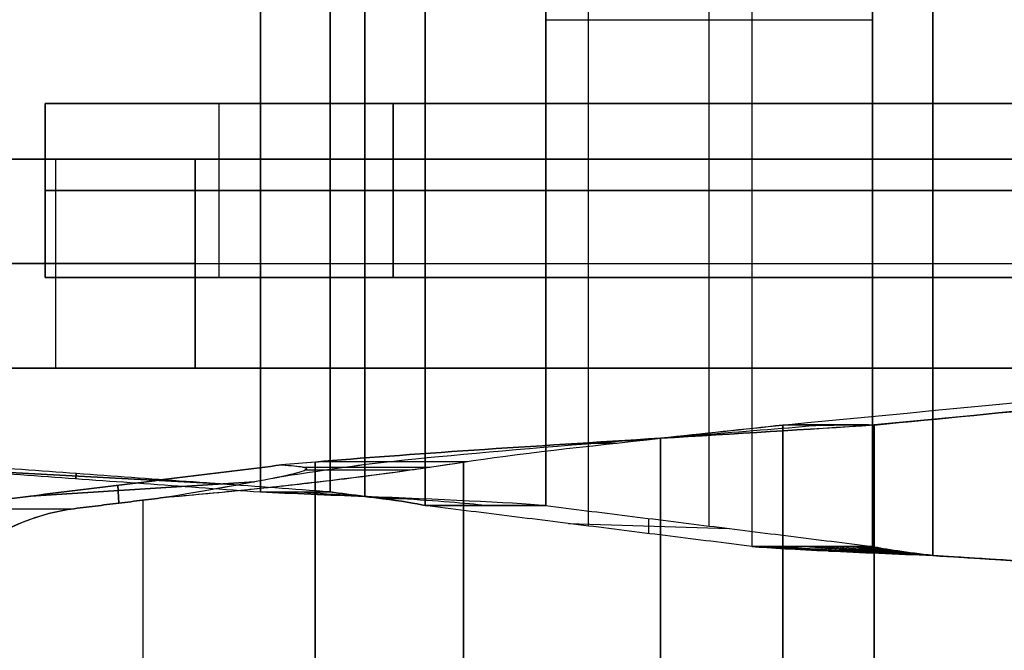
# Model space of a CAD drawing. Header units: millimetres. Extents: x -250 to 250, y -226 to 214.
# Tile 132 of 175: x 125.393 to 126.808, y -144.145 to -143.24. Entities that reach past the tile are written whole.
import ezdxf

# ---------------------------------------------------------------- set-up
doc = ezdxf.new("R2010")
doc.units = ezdxf.units.MM
doc.layers.add('Livello 01', color=7, linetype='Continuous')

msp = doc.modelspace()

# ---------------------------------------------------------------- linework, layer by layer
at = {"layer": 'Livello 01', "color": 254, "true_color": 0xcad1ee}
for p, q in [((126.2104, -143.9662, 121.4758), (126.2104, -142.5129, 121.4758)), ((126.2104, -143.9662, 107.4633), (126.2104, -142.5129, 107.4633)), ((126.3836, -143.9662, 121.5758), (126.3836, -142.5129, 121.5758)), ((126.3836, -143.9662, 107.3633), (126.3836, -142.5129, 107.3633)), ((126.149, -143.2396, 106.9571), (126.6181, -143.2396, 107.7696)), ((125.43, -143.3596, 96.4696), (128.7, -143.3596, 96.4696)), ((125.43, -143.3596, 92.4696), (128.7, -143.3596, 92.4696)), ((125.43, -143.3596, 98.4696), (128.7, -143.3596, 98.4696)), ((125.43, -143.3596, 94.4696), (128.7, -143.3596, 94.4696)), ((125.43, -143.6096, 96.4696), (125.43, -143.3596, 96.4696)), ((125.43, -143.3596, 100.4696), (128.7, -143.3596, 100.4696)), ((125.43, -143.6096, 92.4696), (125.43, -143.3596, 92.4696)), ((125.43, -143.6096, 98.4696), (125.43, -143.3596, 98.4696)), ((125.43, -143.6096, 94.4696), (125.43, -143.3596, 94.4696)), ((125.43, -143.6096, 100.4696), (125.43, -143.3596, 100.4696)), ((125.68, -143.6096, 92.2821), (125.68, -143.3596, 92.2821)), ((125.68, -143.6096, 98.2821), (125.68, -143.3596, 98.2821)), ((125.68, -143.6096, 94.6571), (125.68, -143.3596, 94.6571)), ((125.68, -143.6096, 96.6571), (125.68, -143.3596, 96.6571)), ((125.68, -143.6096, 96.2821), (125.68, -143.3596, 96.2821)), ((125.68, -143.6096, 100.6571), (125.68, -143.3596, 100.6571)), ((125.68, -143.6096, 92.6571), (125.68, -143.3596, 92.6571)), ((125.68, -143.6096, 98.6571), (125.68, -143.3596, 98.6571)), ((125.68, -143.6096, 94.2821), (125.68, -143.3596, 94.2821)), ((125.68, -143.6096, 100.2821), (125.68, -143.3596, 100.2821)), ((125.2453, -143.4396, 117.9696), (128.65, -143.4396, 117.9696)), ((125.2453, -143.4396, 110.9696), (128.65, -143.4396, 110.9696)), ((125.2453, -143.4396, 113.4696), (128.65, -143.4396, 113.4696)), ((125.2453, -143.4396, 115.4696), (128.65, -143.4396, 115.4696)), ((125.4453, -143.7396, 117.7482), (125.4453, -143.4396, 117.7482)), ((125.4453, -143.7396, 110.7481), (125.4453, -143.4396, 110.7481)), ((125.4453, -143.7396, 113.2481), (125.4453, -143.4396, 113.2481)), ((125.4453, -143.7396, 115.691), (125.4453, -143.4396, 115.691)), ((125.4453, -143.7396, 118.191), (125.4453, -143.4396, 118.191)), ((125.4453, -143.7396, 111.191), (125.4453, -143.4396, 111.191)), ((125.4453, -143.7396, 113.691), (125.4453, -143.4396, 113.691)), ((125.4453, -143.7396, 115.2482), (125.4453, -143.4396, 115.2482)), ((125.93, -143.4846, 92.2196), (125.43, -143.4846, 92.3446)), ((125.93, -143.4846, 98.2196), (125.43, -143.4846, 98.3446)), ((125.43, -143.4846, 94.5946), (125.93, -143.4846, 94.7196)), ((125.43, -143.4846, 96.5946), (125.93, -143.4846, 96.7196)), ((125.43, -143.4846, 96.3446), (125.43, -143.4846, 96.5946)), ((125.93, -143.4846, 96.2196), (125.43, -143.4846, 96.3446)), ((125.43, -143.4846, 100.5946), (125.93, -143.4846, 100.7196)), ((125.43, -143.4846, 92.5946), (125.93, -143.4846, 92.7196)), ((125.43, -143.4846, 92.3446), (125.43, -143.4846, 92.5946)), ((125.43, -143.4846, 98.5946), (125.93, -143.4846, 98.7196)), ((125.43, -143.4846, 98.3446), (125.43, -143.4846, 98.5946)), ((125.43, -143.4846, 94.3446), (125.43, -143.4846, 94.5946)), ((125.93, -143.4846, 94.2196), (125.43, -143.4846, 94.3446)), ((125.43, -143.4846, 100.3446), (125.43, -143.4846, 100.5946)), ((125.93, -143.4846, 100.2196), (125.43, -143.4846, 100.3446)), ((128.7, -143.4846, 92.2196), (125.93, -143.4846, 92.2196)), ((128.7, -143.4846, 98.2196), (125.93, -143.4846, 98.2196)), ((125.93, -143.4846, 94.7196), (128.7, -143.4846, 94.7196)), ((125.93, -143.4846, 100.7196), (128.7, -143.4846, 100.7196)), ((125.93, -143.4846, 96.7196), (128.7, -143.4846, 96.7196)), ((128.7, -143.4846, 96.2196), (125.93, -143.4846, 96.2196)), ((125.93, -143.4846, 92.7196), (128.7, -143.4846, 92.7196)), ((125.93, -143.4846, 98.7196), (128.7, -143.4846, 98.7196)), ((128.7, -143.4846, 94.2196), (125.93, -143.4846, 94.2196)), ((128.7, -143.4846, 100.2196), (125.93, -143.4846, 100.2196)), ((125.6453, -143.5896, 117.6946), (125.2453, -143.5896, 117.8017)), ((125.6453, -143.5896, 110.6946), (125.2453, -143.5896, 110.8017)), ((125.6453, -143.5896, 113.1946), (125.2453, -143.5896, 113.3017)), ((125.2453, -143.5896, 115.6374), (125.6453, -143.5896, 115.7446)), ((125.2453, -143.5896, 118.1374), (125.6453, -143.5896, 118.2446)), ((125.2453, -143.5896, 111.1374), (125.6453, -143.5896, 111.2446)), ((125.2453, -143.5896, 113.6374), (125.6453, -143.5896, 113.7446)), ((125.6453, -143.5896, 115.1946), (125.2453, -143.5896, 115.3017)), ((125.6453, -143.5896, 117.6946), (128.65, -143.5896, 117.6946)), ((125.6453, -143.5896, 110.6946), (128.65, -143.5896, 110.6946)), ((125.6453, -143.5896, 113.1946), (128.65, -143.5896, 113.1946)), ((125.6453, -143.5896, 115.7446), (128.65, -143.5896, 115.7446)), ((125.6453, -143.5896, 118.2446), (128.65, -143.5896, 118.2446)), ((125.6453, -143.5896, 111.2446), (128.65, -143.5896, 111.2446)), ((125.6453, -143.5896, 113.7446), (128.65, -143.5896, 113.7446)), ((125.6453, -143.5896, 115.1946), (128.65, -143.5896, 115.1946)), ((125.43, -143.6096, 92.4696), (128.7, -143.6096, 92.4696)), ((125.43, -143.6096, 98.4696), (128.7, -143.6096, 98.4696)), ((125.43, -143.6096, 94.4696), (128.7, -143.6096, 94.4696)), ((125.43, -143.6096, 100.4696), (128.7, -143.6096, 100.4696)), ((125.43, -143.6096, 96.4696), (128.7, -143.6096, 96.4696)), ((125.2453, -143.7396, 117.9696), (128.65, -143.7396, 117.9696)), ((125.2453, -143.7396, 110.9696), (128.65, -143.7396, 110.9696)), ((125.2453, -143.7396, 113.4696), (128.65, -143.7396, 113.4696)), ((125.2453, -143.7396, 115.4696), (128.65, -143.7396, 115.4696)), ((126.3139, -144.4168, 104.3046), (126.3139, -143.8402, 104.3046)), ((126.3139, -143.8402, 88.9346), (126.3139, -145.1589, 88.9346)), ((126.3139, -145.1589, 104.0046), (126.3139, -143.8402, 104.0046)), ((126.3139, -145.1589, 88.6346), (126.3139, -143.8402, 88.6346)), ((125.6743, -143.9053, 121.8235), (125.2743, -143.8837, 121.8235)), ((125.2743, -143.8837, 107.1157), (125.6743, -143.9053, 107.1157)), ((125.4745, -143.8909, 121.7081), (125.4741, -143.8981, 121.9388)), ((125.4741, -143.8981, 107.0003), (125.4745, -143.8909, 107.231)), ((125.7305, -143.903, 89.2509), (125.4092, -143.9233, 89.2509)), ((125.4092, -143.9233, 103.6883), (125.7305, -143.903, 103.6883)), ((125.5342, -143.9078, 89.1254), (125.5358, -143.9334, 89.5487)), ((125.536, -143.9334, 103.3905), (125.5343, -143.9077, 103.8139)), ((125.5707, -145.07, 89.5138), (125.5707, -143.9291, 89.5138)), ((125.5707, -145.07, 103.4253), (125.5707, -143.9291, 103.4253)), ((126.1816, -143.9626, 121.5256), (126.4123, -143.9698, 121.526)), ((126.1816, -143.9626, 107.4135), (126.4123, -143.9698, 107.4131)), ((126.297, -143.977, 121.3258), (126.297, -143.9554, 121.7258)), ((126.297, -143.977, 107.6133), (126.297, -143.9554, 107.2133)), ((128, -144.0896, 121.0196), (126.7047, -144.0086, 121.0196)), ((126.7047, -144.0086, 107.9196), (128, -144.0896, 107.9196))]:
    msp.add_line(p, q, dxfattribs=at)
for points, degree in [([(126.7047, -144.0086, 121.1196), (126.7047, -142.4705, 121.1196)], 1), ([(126.7047, -142.4705, 107.8196), (126.7047, -144.0086, 107.8196)], 1), ([(126.7047, -144.0086, 108.0196), (126.7047, -142.4705, 108.0196)], 1), ([(126.7047, -142.4705, 120.9196), (126.7047, -144.0086, 120.9196)], 1), ([(126.4449, -142.4836, 121.0696), (126.4449, -143.9955, 121.0696)], 1), ([(126.4449, -142.4836, 107.8696), (126.4449, -143.9955, 107.8696)], 1), ([(126.6181, -143.9955, 121.1696), (126.6181, -142.4836, 121.1696)], 1), ([(126.6181, -142.4836, 107.7696), (126.6181, -143.9955, 107.7696)], 1), ([(125.9758, -143.9369, 121.8821), (125.9758, -142.5422, 121.8821)], 1), ([(125.9758, -142.5422, 107.0571), (125.9758, -143.9369, 107.0571)], 1), ([(126.149, -143.9369, 121.9821), (126.149, -142.5422, 121.9821)], 1), ([(126.149, -142.5422, 106.9571), (126.149, -143.9369, 106.9571)], 1), ([(125.7392, -142.5619, 122.0919), (125.7392, -143.9172, 122.0919)], 1), ([(125.7392, -143.9172, 106.8472), (125.7392, -142.5619, 106.8472)], 1), ([(125.8392, -142.5619, 121.9187), (125.8392, -143.9172, 121.9187)], 1), ([(125.8392, -143.9172, 107.0204), (125.8392, -142.5619, 107.0204)], 1), ([(125.8892, -143.9238, 121.932), (125.8892, -142.5553, 121.932)], 1), ([(125.8892, -142.5553, 107.0071), (125.8892, -143.9238, 107.0071)], 1), ([(125.8892, -143.9238, 122.1319), (125.8892, -142.5553, 122.1319)], 1), ([(125.8892, -142.5553, 106.8072), (125.8892, -143.9238, 106.8072)], 1), ([(125.43, -143.3596, 96.3446), (125.43, -143.3596, 96.5946)], 1), ([(125.43, -143.3596, 92.3446), (125.43, -143.3596, 92.5946)], 1), ([(125.43, -143.6096, 92.3446), (125.43, -143.3596, 92.3446)], 1), ([(125.93, -143.3596, 92.2196), (125.43, -143.3596, 92.3446)], 1), ([(125.43, -143.3596, 98.3446), (125.43, -143.3596, 98.5946)], 1), ([(125.43, -143.6096, 98.3446), (125.43, -143.3596, 98.3446)], 1), ([(125.93, -143.3596, 98.2196), (125.43, -143.3596, 98.3446)], 1), ([(125.43, -143.3596, 94.5946), (125.43, -143.6096, 94.5946)], 1), ([(125.93, -143.3596, 94.7196), (125.43, -143.3596, 94.5946)], 1), ([(125.43, -143.3596, 94.3446), (125.43, -143.3596, 94.5946)], 1), ([(125.43, -143.3596, 96.5946), (125.43, -143.6096, 96.5946)], 1), ([(125.43, -143.3596, 96.5946), (125.93, -143.3596, 96.7196)], 1), ([(125.43, -143.3596, 96.3446), (125.43, -143.6096, 96.3446)], 1), ([(125.93, -143.3596, 96.2196), (125.43, -143.3596, 96.3446)], 1), ([(125.43, -143.3596, 100.5946), (125.43, -143.6096, 100.5946)], 1), ([(125.93, -143.3596, 100.7196), (125.43, -143.3596, 100.5946)], 1), ([(125.43, -143.3596, 100.3446), (125.43, -143.3596, 100.5946)], 1), ([(125.43, -143.3596, 92.5946), (125.43, -143.6096, 92.5946)], 1), ([(125.43, -143.3596, 92.5946), (125.93, -143.3596, 92.7196)], 1), ([(125.43, -143.3596, 98.5946), (125.43, -143.6096, 98.5946)], 1), ([(125.43, -143.3596, 98.5946), (125.93, -143.3596, 98.7196)], 1), ([(125.43, -143.3596, 94.3446), (125.43, -143.6096, 94.3446)], 1), ([(125.93, -143.3596, 94.2196), (125.43, -143.3596, 94.3446)], 1), ([(125.43, -143.3596, 100.3446), (125.43, -143.6096, 100.3446)], 1), ([(125.93, -143.3596, 100.2196), (125.43, -143.3596, 100.3446)], 1), ([(125.93, -143.6096, 92.2196), (125.93, -143.3596, 92.2196)], 1), ([(125.93, -143.3596, 92.2196), (128.7, -143.3596, 92.2196)], 1), ([(125.93, -143.6096, 98.2196), (125.93, -143.3596, 98.2196)], 1), ([(125.93, -143.3596, 98.2196), (128.7, -143.3596, 98.2196)], 1), ([(128.7, -143.3596, 94.7196), (125.93, -143.3596, 94.7196)], 1), ([(125.93, -143.3596, 94.7196), (125.93, -143.6096, 94.7196)], 1), ([(125.93, -143.3596, 96.7196), (128.7, -143.3596, 96.7196)], 1), ([(128.7, -143.3596, 96.2196), (125.93, -143.3596, 96.2196)], 1), ([(128.7, -143.3596, 100.7196), (125.93, -143.3596, 100.7196)], 1), ([(125.93, -143.3596, 100.7196), (125.93, -143.6096, 100.7196)], 1), ([(125.93, -143.3596, 92.7196), (128.7, -143.3596, 92.7196)], 1), ([(125.93, -143.3596, 98.7196), (128.7, -143.3596, 98.7196)], 1), ([(128.7, -143.3596, 94.2196), (125.93, -143.3596, 94.2196)], 1), ([(125.93, -143.3596, 96.7196), (125.93, -143.6096, 96.7196)], 1), ([(125.93, -143.3596, 96.2196), (125.93, -143.6096, 96.2196)], 1), ([(128.7, -143.3596, 100.2196), (125.93, -143.3596, 100.2196)], 1), ([(125.93, -143.3596, 92.7196), (125.93, -143.6096, 92.7196)], 1), ([(125.93, -143.3596, 98.7196), (125.93, -143.6096, 98.7196)], 1), ([(125.93, -143.3596, 94.2196), (125.93, -143.6096, 94.2196)], 1), ([(125.93, -143.3596, 100.2196), (125.93, -143.6096, 100.2196)], 1), ([(125.2453, -143.4396, 117.8017), (125.6453, -143.4396, 117.6946)], 1), ([(125.2453, -143.4396, 110.8017), (125.6453, -143.4396, 110.6946)], 1), ([(125.2453, -143.4396, 113.3017), (125.6453, -143.4396, 113.1946)], 1), ([(125.6453, -143.4396, 115.7446), (125.2453, -143.4396, 115.6374)], 1), ([(125.6453, -143.4396, 118.2446), (125.2453, -143.4396, 118.1374)], 1), ([(125.6453, -143.4396, 111.2446), (125.2453, -143.4396, 111.1374)], 1), ([(125.6453, -143.4396, 113.7446), (125.2453, -143.4396, 113.6374)], 1), ([(125.2453, -143.4396, 115.3017), (125.6453, -143.4396, 115.1946)], 1), ([(125.6453, -143.4396, 117.6946), (125.6453, -143.7396, 117.6946)], 1), ([(128.65, -143.4396, 117.6946), (125.6453, -143.4396, 117.6946)], 1), ([(125.6453, -143.4396, 110.6946), (125.6453, -143.7396, 110.6946)], 1), ([(128.65, -143.4396, 110.6946), (125.6453, -143.4396, 110.6946)], 1), ([(125.6453, -143.4396, 113.1946), (125.6453, -143.7396, 113.1946)], 1), ([(128.65, -143.4396, 113.1946), (125.6453, -143.4396, 113.1946)], 1), ([(125.6453, -143.4396, 115.7446), (128.65, -143.4396, 115.7446)], 1), ([(125.6453, -143.7396, 115.7446), (125.6453, -143.4396, 115.7446)], 1), ([(128.65, -143.4396, 118.2446), (125.6453, -143.4396, 118.2446)], 1), ([(128.65, -143.4396, 111.2446), (125.6453, -143.4396, 111.2446)], 1), ([(128.65, -143.4396, 113.7446), (125.6453, -143.4396, 113.7446)], 1), ([(125.6453, -143.4396, 115.1946), (128.65, -143.4396, 115.1946)], 1), ([(125.6453, -143.7396, 118.2446), (125.6453, -143.4396, 118.2446)], 1), ([(125.6453, -143.7396, 111.2446), (125.6453, -143.4396, 111.2446)], 1), ([(125.6453, -143.7396, 113.7446), (125.6453, -143.4396, 113.7446)], 1), ([(125.6453, -143.4396, 115.1946), (125.6453, -143.7396, 115.1946)], 1), ([(126.4893, -143.8213, 88.9751), (127.2514, -143.7477, 89.3467), (128.0134, -143.6736, 89.7184), (128.7754, -143.5994, 90.0901)], 3), ([(126.4893, -143.8213, 103.9641), (127.2514, -143.7477, 103.5924), (128.0134, -143.6736, 103.2207), (128.7754, -143.5994, 102.849)], 3), ([(128.9069, -143.5994, 89.8204), (128.1449, -143.6736, 89.4488), (127.3829, -143.7477, 89.0771), (126.6208, -143.8212, 88.7054)], 3), ([(126.6208, -143.8213, 104.2337), (128.9069, -143.5994, 103.1187)], 1), ([(125.43, -143.6096, 92.3446), (125.43, -143.6096, 92.5946)], 1), ([(125.93, -143.6096, 92.2196), (125.43, -143.6096, 92.3446)], 1), ([(125.43, -143.6096, 98.3446), (125.43, -143.6096, 98.5946)], 1), ([(125.93, -143.6096, 98.2196), (125.43, -143.6096, 98.3446)], 1), ([(125.43, -143.6096, 94.3446), (125.43, -143.6096, 94.5946)], 1), ([(125.43, -143.6096, 94.5946), (125.93, -143.6096, 94.7196)], 1), ([(125.43, -143.6096, 96.5946), (125.93, -143.6096, 96.7196)], 1), ([(125.43, -143.6096, 96.3446), (125.43, -143.6096, 96.5946)], 1), ([(125.93, -143.6096, 96.2196), (125.43, -143.6096, 96.3446)], 1), ([(125.43, -143.6096, 100.3446), (125.43, -143.6096, 100.5946)], 1), ([(125.43, -143.6096, 100.5946), (125.93, -143.6096, 100.7196)], 1), ([(125.43, -143.6096, 92.5946), (125.93, -143.6096, 92.7196)], 1), ([(125.43, -143.6096, 98.5946), (125.93, -143.6096, 98.7196)], 1), ([(125.93, -143.6096, 94.2196), (125.43, -143.6096, 94.3446)], 1), ([(125.93, -143.6096, 100.2196), (125.43, -143.6096, 100.3446)], 1), ([(128.7, -143.6096, 92.2196), (125.93, -143.6096, 92.2196)], 1), ([(128.7, -143.6096, 98.2196), (125.93, -143.6096, 98.2196)], 1), ([(125.93, -143.6096, 94.7196), (128.7, -143.6096, 94.7196)], 1), ([(125.93, -143.6096, 100.7196), (128.7, -143.6096, 100.7196)], 1), ([(125.93, -143.6096, 92.7196), (128.7, -143.6096, 92.7196)], 1), ([(125.93, -143.6096, 98.7196), (128.7, -143.6096, 98.7196)], 1), ([(128.7, -143.6096, 94.2196), (125.93, -143.6096, 94.2196)], 1), ([(125.93, -143.6096, 96.7196), (128.7, -143.6096, 96.7196)], 1), ([(128.7, -143.6096, 96.2196), (125.93, -143.6096, 96.2196)], 1), ([(128.7, -143.6096, 100.2196), (125.93, -143.6096, 100.2196)], 1), ([(125.6453, -143.7396, 117.6946), (125.2453, -143.7396, 117.8017)], 1), ([(125.6453, -143.7396, 110.6946), (125.2453, -143.7396, 110.8017)], 1), ([(125.6453, -143.7396, 113.1946), (125.2453, -143.7396, 113.3017)], 1), ([(125.2453, -143.7396, 115.6374), (125.6453, -143.7396, 115.7446)], 1), ([(125.2453, -143.7396, 118.1374), (125.6453, -143.7396, 118.2446)], 1), ([(125.2453, -143.7396, 111.1374), (125.6453, -143.7396, 111.2446)], 1), ([(125.2453, -143.7396, 113.6374), (125.6453, -143.7396, 113.7446)], 1), ([(125.6453, -143.7396, 115.1946), (125.2453, -143.7396, 115.3017)], 1), ([(125.6453, -143.7396, 117.6946), (128.65, -143.7396, 117.6946)], 1), ([(125.6453, -143.7396, 110.6946), (128.65, -143.7396, 110.6946)], 1), ([(125.6453, -143.7396, 113.1946), (128.65, -143.7396, 113.1946)], 1), ([(128.65, -143.7396, 115.7446), (125.6453, -143.7396, 115.7446)], 1), ([(125.6453, -143.7396, 118.2446), (128.65, -143.7396, 118.2446)], 1), ([(125.6453, -143.7396, 111.2446), (128.65, -143.7396, 111.2446)], 1), ([(125.6453, -143.7396, 113.7446), (128.65, -143.7396, 113.7446)], 1), ([(128.65, -143.7396, 115.1946), (125.6453, -143.7396, 115.1946)], 1), ([(126.3139, -143.8402, 88.6346), (126.4198, -143.8339, 88.6346), (126.5256, -143.8276, 88.659), (126.6208, -143.8212, 88.7054)], 3), ([(126.3139, -143.8402, 88.9346), (126.3744, -143.8337, 88.9347), (126.4349, -143.8271, 88.9485), (126.4893, -143.8213, 88.9751)], 3), ([(126.4893, -143.8213, 103.9641), (126.4349, -143.8276, 103.9906), (126.3744, -143.8339, 104.0046), (126.3139, -143.8402, 104.0046)], 3), ([(126.6208, -143.8213, 104.2337), (126.5256, -143.8276, 104.2801), (126.4198, -143.8339, 104.3046), (126.3139, -143.8402, 104.3046)], 3), ([(126.6208, -143.8213, 104.2337), (126.5769, -143.8206, 104.1439), (126.533, -143.8206, 104.054), (126.4893, -143.8213, 103.9641)], 3), ([(126.6208, -143.8212, 88.7054), (126.577, -143.8219, 88.7953), (126.5332, -143.8219, 88.8852), (126.4893, -143.8213, 88.9751)], 3), ([(126.4893, -143.8213, 88.9751), (126.4893, -145.1778, 88.975)], 1), ([(126.4893, -145.1778, 103.9641), (126.4893, -143.8213, 103.9641)], 1), ([(126.6208, -143.8212, 88.7054), (126.6208, -145.1779, 88.7054)], 1), ([(126.6208, -145.1778, 104.2337), (126.6208, -143.8213, 104.2337)], 1), ([(125.818, -143.8744, 88.8405), (125.9477, -143.863, 88.7104), (126.1302, -143.8516, 88.6346), (126.3139, -143.8402, 88.6346)], 3), ([(126.3139, -143.8402, 104.3046), (126.1302, -143.8516, 104.3046), (125.9477, -143.863, 104.2287), (125.818, -143.8744, 104.0986)], 3), ([(126.0306, -143.8744, 89.0522), (126.1046, -143.863, 88.9778), (126.2089, -143.8516, 88.9344), (126.3139, -143.8402, 88.9346)], 3), ([(126.0306, -143.8744, 103.8869), (126.1046, -143.863, 103.9612), (126.2089, -143.8516, 104.0046), (126.3139, -143.8402, 104.0046)], 3), ([(126.3139, -145.1589, 104.3046), (126.3139, -143.8402, 104.3046)], 1), ([(126.3139, -145.1589, 88.9346), (126.3139, -143.8402, 88.9346)], 1), ([(126.3139, -143.8402, 104.0046), (126.3139, -145.1589, 104.0046)], 1), ([(126.2044, -143.8471, 88.6434), (126.2513, -143.8471, 88.9396)], 1), ([(126.2044, -143.8471, 104.2957), (126.2514, -143.8471, 103.9995)], 1), ([(125.1094, -143.8718, 121.7283), (125.7392, -143.9172, 122.0919)], 1), ([(125.1094, -143.8718, 107.2109), (125.7392, -143.9172, 106.8472)], 1), ([(125.8392, -143.9172, 121.9187), (125.2094, -143.8718, 121.5551)], 1), ([(125.8392, -143.9172, 107.0204), (125.2094, -143.8718, 107.3841)], 1), ([(125.7693, -143.8786, 88.8894), (125.2635, -143.9413, 89.3971)], 1), ([(125.2635, -143.9413, 103.542), (125.7693, -143.8786, 104.0497)], 1), ([(125.6083, -143.9244, 103.4631), (125.762, -143.911, 103.6173), (125.9027, -143.8943, 103.7586), (126.0306, -143.8744, 103.8869)], 3), ([(125.818, -143.8744, 88.8405), (125.8008, -143.8758, 88.8557), (125.7864, -143.8772, 88.8743), (125.7693, -143.8786, 88.8894)], 3), ([(125.818, -143.8744, 104.0986), (125.8018, -143.8758, 104.0823), (125.7855, -143.8772, 104.066), (125.7693, -143.8786, 104.0497)], 3), ([(125.8001, -143.8816, 88.9708), (125.9827, -143.8816, 89.1001)], 1), ([(125.8007, -143.8816, 103.9679), (125.9828, -143.8816, 103.839)], 1), ([(125.818, -143.8744, 104.0986), (125.818, -145.1247, 104.0986)], 1), ([(125.818, -145.1247, 88.8405), (125.818, -143.8744, 88.8405)], 1), ([(125.8276, -143.8735, 88.831), (126.036, -143.8735, 89.0468)], 1), ([(125.8276, -143.8735, 104.1081), (126.036, -143.8735, 103.8923)], 1), ([(126.0306, -145.1247, 89.0522), (126.0306, -143.8744, 89.0522)], 1), ([(126.0306, -143.8744, 103.8869), (126.0306, -145.1247, 103.8869)], 1), ([(125.804, -143.8858, 89.0428), (125.9543, -143.8858, 89.1288)], 1), ([(125.804, -143.8858, 103.8963), (125.9543, -143.8858, 103.8103)], 1), ([(125.6083, -143.9244, 89.476), (125.4719, -143.9413, 89.6129)], 1), ([(125.4719, -143.9413, 103.3262), (125.6083, -143.9244, 103.4631)], 1), ([(125.7392, -143.9172, 122.0919), (125.7846, -143.9194, 122.1181), (125.8368, -143.9216, 122.1321), (125.8892, -143.9238, 122.1319)], 3), ([(125.7392, -143.9172, 122.0919), (125.8392, -143.9172, 121.9187)], 1), ([(125.7392, -143.9172, 106.8472), (125.8392, -143.9172, 107.0204)], 1), ([(125.8892, -143.9238, 106.8072), (125.8368, -143.9216, 106.8071), (125.7846, -143.9194, 106.8211), (125.7392, -143.9172, 106.8472)], 3), ([(125.7392, -143.9172, 122.0919), (125.7725, -143.9172, 122.0341), (125.8059, -143.9172, 121.9764), (125.8392, -143.9172, 121.9187)], 3), ([(125.7392, -143.9172, 106.8472), (125.7725, -143.9172, 106.905), (125.8059, -143.9172, 106.9627), (125.8392, -143.9172, 107.0204)], 3), ([(126.0624, -143.9369, 121.9321), (126.0361, -143.9336, 121.9775), (125.9465, -143.9271, 122.046), (125.8347, -143.9205, 122.0315), (125.7892, -143.9172, 122.0053)], 3), ([(126.0624, -143.9369, 107.0071), (126.0361, -143.9336, 106.9616), (125.9465, -143.9271, 106.8932), (125.8347, -143.9205, 106.9076), (125.7892, -143.9172, 106.9339)], 3), ([(125.8392, -143.9172, 121.9187), (125.8544, -143.9194, 121.9274), (125.8718, -143.9216, 121.9319), (125.8892, -143.9238, 121.932)], 3), ([(125.8892, -143.9238, 107.0071), (125.8718, -143.9216, 107.0072), (125.8544, -143.9194, 107.0117), (125.8392, -143.9172, 107.0204)], 3), ([(126.149, -143.9369, 121.9821), (126.0967, -143.9325, 122.0728), (125.9939, -143.9281, 122.1321), (125.8892, -143.9238, 122.1319)], 3), ([(126.149, -143.9369, 106.9571), (126.0967, -143.9325, 106.8664), (125.9939, -143.9281, 106.8071), (125.8892, -143.9238, 106.8072)], 3), ([(125.9667, -143.9271, 122.1213), (125.9495, -143.9271, 122.0571), (125.9323, -143.9271, 121.9929), (125.9151, -143.9271, 121.9287)], 3), ([(125.9667, -143.9271, 106.8178), (125.9495, -143.9271, 106.882), (125.9323, -143.9271, 106.9462), (125.9151, -143.9271, 107.0105)], 3), ([(126.4449, -143.9955, 121.0696), (125.9758, -143.9369, 121.8821)], 1), ([(125.9758, -143.9369, 121.8821), (126.149, -143.9369, 121.9821)], 1), ([(126.4449, -143.9955, 107.8696), (125.9758, -143.9369, 107.0571)], 1), ([(125.9758, -143.9369, 107.0571), (126.149, -143.9369, 106.9571)], 1), ([(126.149, -143.9369, 121.9821), (126.0913, -143.9369, 121.9487), (126.0335, -143.9369, 121.9154), (125.9758, -143.9369, 121.8821)], 3), ([(126.149, -143.9369, 121.9821), (126.6181, -143.9955, 121.1696)], 1), ([(126.149, -143.9369, 106.9571), (126.6181, -143.9955, 107.7696)], 1), ([(125.2635, -143.9413, 89.3971), (125.4719, -143.9413, 89.6129)], 1), ([(125.2635, -143.9413, 103.542), (125.4719, -143.9413, 103.3262)], 1), ([(126.6181, -143.9955, 121.1696), (126.4449, -143.9955, 121.0696)], 1), ([(126.4449, -143.9955, 121.0696), (126.4973, -143.9999, 120.9789), (126.6, -144.0042, 120.9196), (126.7047, -144.0086, 120.9196)], 3), ([(126.4449, -143.9955, 107.8696), (126.4973, -143.9999, 107.9602), (126.6, -144.0042, 108.0196), (126.7047, -144.0086, 108.0196)], 3), ([(126.6181, -143.9955, 107.7696), (126.4449, -143.9955, 107.8696)], 1), ([(126.7047, -144.0086, 108.0184), (126.599, -144.0042, 108.0184), (126.4988, -143.9999, 107.9605), (126.446, -143.9955, 107.869)], 3), ([(126.7047, -144.0086, 120.9218), (126.5994, -144.0042, 120.9218), (126.4995, -143.9999, 120.9794), (126.4469, -143.9955, 121.0707)], 3), ([(126.7047, -144.0086, 108.0168), (126.5995, -144.0042, 108.0168), (126.4999, -143.9999, 107.9593), (126.4473, -143.9955, 107.8682)], 3), ([(126.7047, -144.0086, 120.925), (126.6005, -144.0042, 120.925), (126.5017, -143.9999, 120.982), (126.4496, -143.9955, 121.0723)], 3), ([(126.7047, -144.0086, 108.0137), (126.6006, -144.0042, 108.0137), (126.5021, -143.9999, 107.9567), (126.45, -143.9955, 107.8666)], 3), ([(126.7047, -144.0086, 120.9312), (126.6027, -144.0042, 120.9312), (126.506, -143.9999, 120.987), (126.455, -143.9955, 121.0754)], 3), ([(126.7047, -144.0086, 108.0074), (126.6029, -144.0042, 108.0074), (126.5064, -143.9999, 107.9517), (126.4555, -143.9955, 107.8635)], 3), ([(126.7047, -144.0086, 120.9375), (126.6049, -144.0042, 120.9375), (126.5104, -143.9999, 120.9921), (126.4605, -143.9955, 121.0785)], 3), ([(126.7047, -144.0086, 108.0011), (126.6051, -144.0042, 108.0011), (126.5107, -143.9999, 107.9466), (126.4609, -143.9955, 107.8603)], 3), ([(126.7047, -144.0086, 120.9438), (126.6071, -144.0042, 120.9438), (126.5147, -143.9999, 120.9972), (126.4659, -143.9955, 121.0817)], 3), ([(126.7047, -144.0086, 107.9948), (126.6073, -144.0042, 107.9948), (126.515, -143.9999, 107.9416), (126.4663, -143.9955, 107.8572)], 3), ([(126.7047, -144.0086, 120.9564), (126.6116, -144.0042, 120.9564), (126.5234, -143.9999, 121.0073), (126.4768, -143.9955, 121.088)], 3), ([(126.7047, -144.0086, 107.9823), (126.6117, -144.0042, 107.9823), (126.5237, -143.9999, 107.9315), (126.4772, -143.9955, 107.8509)], 3), ([(126.7047, -144.0086, 120.9689), (126.616, -144.0042, 120.9689), (126.532, -143.9999, 121.0174), (126.4877, -143.9955, 121.0942)], 3), ([(126.7047, -144.0086, 107.9698), (126.6162, -144.0042, 107.9698), (126.5323, -143.9999, 107.9213), (126.488, -143.9955, 107.8447)], 3), ([(126.7047, -144.0086, 121.0066), (126.6294, -144.0042, 121.0066), (126.558, -143.9999, 121.0478), (126.5203, -143.9955, 121.1131)], 3), ([(126.7047, -144.0086, 107.9321), (126.6295, -144.0042, 107.9321), (126.5582, -143.9999, 107.891), (126.5206, -143.9955, 107.8258)], 3), ([(126.7047, -144.0086, 121.0255), (126.636, -144.0042, 121.0255), (126.571, -143.9999, 121.063), (126.5366, -143.9955, 121.1225)], 3), ([(126.7047, -144.0086, 107.9133), (126.6362, -144.0042, 107.9133), (126.5712, -143.9999, 107.8758), (126.5369, -143.9955, 107.8164)], 3), ([(126.7047, -144.0086, 121.0443), (126.6427, -144.0042, 121.0443), (126.584, -143.9999, 121.0782), (126.5529, -143.9955, 121.1319)], 3), ([(126.7047, -144.0086, 107.8945), (126.6428, -144.0042, 107.8945), (126.5842, -143.9999, 107.8607), (126.5532, -143.9955, 107.807)], 3), ([(126.7047, -144.0086, 121.0631), (126.6494, -144.0042, 121.0631), (126.5969, -143.9999, 121.0934), (126.5693, -143.9955, 121.1414)], 3), ([(126.7047, -144.0086, 107.8757), (126.6495, -144.0042, 107.8757), (126.5971, -143.9999, 107.8455), (126.5695, -143.9955, 107.7976)], 3), ([(126.7047, -144.0086, 121.082), (126.656, -144.0042, 121.082), (126.6099, -143.9999, 121.1086), (126.5856, -143.9955, 121.1508)], 3), ([(126.7047, -144.0086, 107.8569), (126.6561, -144.0042, 107.8569), (126.6101, -143.9999, 107.8303), (126.5858, -143.9955, 107.7882)], 3), ([(126.7047, -144.0086, 121.0914), (126.6594, -144.0042, 121.0914), (126.6164, -143.9999, 121.1162), (126.5937, -143.9955, 121.1555)], 3), ([(126.7047, -144.0086, 107.8475), (126.6595, -144.0042, 107.8475), (126.6166, -143.9999, 107.8227), (126.5939, -143.9955, 107.7835)], 3), ([(126.7047, -144.0086, 121.1008), (126.6627, -144.0042, 121.1008), (126.6229, -143.9999, 121.1238), (126.6019, -143.9955, 121.1602)], 3), ([(126.7047, -144.0086, 107.8381), (126.6628, -144.0042, 107.8381), (126.6231, -143.9999, 107.8151), (126.6021, -143.9955, 107.7788)], 3), ([(126.7047, -144.0086, 121.1055), (126.6644, -144.0042, 121.1055), (126.6262, -143.9999, 121.1276), (126.606, -143.9955, 121.1626)], 3), ([(126.7047, -144.0086, 107.8334), (126.6644, -144.0042, 107.8334), (126.6263, -143.9999, 107.8113), (126.6062, -143.9955, 107.7765)], 3), ([(126.7047, -144.0086, 121.1103), (126.666, -144.0042, 121.1103), (126.6294, -143.9999, 121.1314), (126.6101, -143.9955, 121.1649)], 3), ([(126.7047, -144.0086, 107.8287), (126.6661, -144.0042, 107.8287), (126.6295, -143.9999, 107.8076), (126.6102, -143.9955, 107.7741)], 3), ([(126.7047, -144.0086, 121.115), (126.6677, -144.0042, 121.115), (126.6326, -143.9999, 121.1352), (126.6141, -143.9955, 121.1673)], 3), ([(126.7047, -144.0086, 107.824), (126.6678, -144.0042, 107.824), (126.6328, -143.9999, 107.8038), (126.6143, -143.9955, 107.7718)], 3), ([(126.7047, -144.0086, 121.1173), (126.6685, -144.0042, 121.1173), (126.6343, -143.9999, 121.1371), (126.6162, -143.9955, 121.1684)], 3), ([(126.7047, -144.0086, 107.8216), (126.6686, -144.0042, 107.8216), (126.6344, -143.9999, 107.8019), (126.6163, -143.9955, 107.7706)], 3), ([(126.7047, -144.0086, 121.1185), (126.669, -144.0042, 121.1185), (126.6351, -143.9999, 121.1381), (126.6172, -143.9955, 121.169)], 3), ([(126.7047, -144.0086, 121.1196), (126.6693, -144.0042, 121.1196), (126.6358, -143.9999, 121.1389), (126.6181, -143.9955, 121.1696)], 3), ([(126.6181, -143.9955, 107.7696), (126.6358, -143.9999, 107.8002), (126.6693, -144.0042, 107.8196), (126.7047, -144.0086, 107.8196)], 3), ([(128, -144.0896, 120.9196), (126.7047, -144.0086, 120.9196)], 1), ([(126.7047, -144.0086, 121.1196), (128, -144.0896, 121.1196)], 1), ([(126.7047, -144.0086, 120.9196), (126.7047, -144.0086, 121.1196)], 1), ([(128, -144.0896, 108.0196), (126.7047, -144.0086, 108.0196)], 1), ([(126.7047, -144.0086, 108.0196), (126.7047, -144.0086, 107.8196)], 1), ([(126.7047, -144.0086, 107.8196), (128, -144.0896, 107.8196)], 1)]:
    msp.add_open_spline(points, degree=degree, dxfattribs=at)
for points, knots in [([(126.5558, -143.8206, 88.8386), (126.4548, -143.8294, 88.7893), (126.3384, -143.8382, 88.772), (126.1167, -143.8559, 88.8071), (126.0114, -143.8647, 88.8596), (125.9059, -143.8762, 88.9614), (125.8835, -143.8789, 88.9877), (125.8539, -143.883, 89.0305), (125.8446, -143.8844, 89.0456), (125.8125, -143.8892, 89.0978), (125.7896, -143.8926, 89.1349), (125.7668, -143.896, 89.172)], [0.0000096, 0.0000096, 0.0000096, 0.0000096, 0.2550154, 0.2550154, 0.5100381, 0.5100381, 0.5878787, 0.5878787, 0.6278493, 0.6278493, 0.7259903, 0.7259903, 0.7259903, 0.7259903]), ([(126.5558, -143.8206, 104.1005), (126.4548, -143.8294, 104.1498), (126.222, -143.8471, 104.1845), (125.9793, -143.8674, 104.0635), (125.872, -143.8803, 103.938), (125.8218, -143.8878, 103.8565), (125.7897, -143.8926, 103.8043), (125.7669, -143.8959, 103.7673)], [0.0000265, 0.0000265, 0.0000265, 0.0000265, 0.2550156, 0.5100382, 0.5878788, 0.6278494, 0.7258655, 0.7258655, 0.7258655, 0.7258655]), ([(125.6083, -143.9244, 89.476), (125.646, -143.9211, 89.4382), (125.6824, -143.9177, 89.4016), (125.7352, -143.9123, 89.3486), (125.7612, -143.9096, 89.3226), (125.7865, -143.9068, 89.2972), (125.8032, -143.905, 89.2804), (125.8106, -143.9041, 89.273), (125.8378, -143.901, 89.2457), (125.8645, -143.8977, 89.2189), (125.8904, -143.8944, 89.1929), (125.9075, -143.8922, 89.1757), (125.9198, -143.8906, 89.1634), (125.9486, -143.8866, 89.1345), (125.9603, -143.885, 89.1229), (125.9964, -143.8796, 89.0862), (126.0137, -143.877, 89.0691), (126.0306, -143.8744, 89.0522)], [0, 0, 0, 0, 0.1500985, 0.1500985, 0.2251478, 0.2626724, 0.2626724, 0.300197, 0.300197, 0.3752463, 0.4127709, 0.4127709, 0.4502955, 0.4502955, 0.5253448, 0.5253448, 0.600394, 0.600394, 0.600394, 0.600394]), ([(125.7693, -143.8786, 88.8894), (125.7838, -143.8793, 88.9151), (125.7934, -143.8802, 88.9407), (125.802, -143.882, 88.9789), (125.8038, -143.8827, 88.9917), (125.8051, -143.8837, 89.0108), (125.8052, -143.8841, 89.0172), (125.805, -143.8849, 89.0299), (125.8045, -143.8854, 89.0376), (125.8019, -143.8871, 89.0629), (125.7969, -143.8888, 89.0857), (125.7852, -143.8919, 89.1236), (125.7805, -143.893, 89.1369), (125.7726, -143.8947, 89.1578), (125.7683, -143.8956, 89.1684), (125.7637, -143.8966, 89.1794), (125.7605, -143.8973, 89.1869), (125.7581, -143.8977, 89.1923), (125.7275, -143.9038, 89.2611), (125.678, -143.9127, 89.3547), (125.6083, -143.9244, 89.476)], [0, 0, 0, 0, 0.0800022, 0.0800022, 0.1200033, 0.1200033, 0.1400039, 0.1400039, 0.1600044, 0.1600044, 0.2400067, 0.2400067, 0.2800078, 0.2800078, 0.3000083, 0.3100086, 0.3100086, 0.3200089, 0.3200089, 0.6400178, 0.6400178, 0.6400178, 0.6400178]), ([(125.7693, -143.8786, 104.0497), (125.7837, -143.8793, 104.0241), (125.7988, -143.8807, 103.9858), (125.8052, -143.883, 103.9411), (125.8055, -143.8841, 103.922), (125.8051, -143.8849, 103.9092), (125.8046, -143.8854, 103.9016), (125.8017, -143.8872, 103.8757), (125.7941, -143.8897, 103.8411), (125.778, -143.8936, 103.7949), (125.7682, -143.8957, 103.7703), (125.7636, -143.8966, 103.7594), (125.7604, -143.8973, 103.7521), (125.7581, -143.8977, 103.7468), (125.7269, -143.9039, 103.677), (125.6773, -143.9128, 103.5831), (125.6083, -143.9244, 103.4631)], [0, 0, 0, 0, 0.080064, 0.1200959, 0.1401119, 0.1401119, 0.1601279, 0.1601279, 0.2401919, 0.2802238, 0.3002398, 0.3102478, 0.3102478, 0.3202558, 0.3202558, 0.6405116, 0.6405116, 0.6405116, 0.6405116]), ([(125.8892, -143.9238, 121.932), (125.8979, -143.9249, 121.932), (125.9328, -143.9292, 121.9276), (125.9627, -143.9336, 121.9048), (125.9758, -143.9369, 121.8821)], [0, 0, 0, 0, 0.0271843, 0.1085154, 0.1085154, 0.1085154, 0.1085154]), ([(125.9758, -143.9369, 107.0571), (125.9627, -143.9336, 107.0343), (125.9328, -143.9292, 107.0115), (125.8979, -143.9249, 107.0071), (125.8892, -143.9238, 107.0071)], [0, 0, 0, 0, 0.0813309, 0.1085151, 0.1085151, 0.1085151, 0.1085151]), ([(125.4719, -143.9413, 89.6129), (125.4228, -143.9477, 89.6622), (125.375, -143.9669, 89.7101), (125.3097, -144.012, 89.7757), (125.2891, -144.0298, 89.7964), (125.2502, -144.0712, 89.8354), (125.2311, -144.0958, 89.8546), (125.1983, -144.1461, 89.8875), (125.1837, -144.1733, 89.9022), (125.158, -144.2319, 89.928), (125.1465, -144.2646, 89.9395), (125.1199, -144.3604, 89.9662), (125.1109, -144.4281, 89.9752), (125.1108, -144.4996, 89.9754)], [0, 0, 0, 0, 0.2085781, 0.2085781, 0.3128672, 0.3128672, 0.4171563, 0.4171563, 0.5214454, 0.5214454, 0.6257344, 0.6257344, 0.8343126, 0.8343126, 0.8343126, 0.8343126]), ([(125.1108, -144.4996, 102.9638), (125.1109, -144.4297, 102.9639), (125.1203, -144.3606, 102.9733), (125.1463, -144.2645, 102.9995), (125.1571, -144.2339, 103.0103), (125.1828, -144.1754, 103.036), (125.1984, -144.1463, 103.0518), (125.231, -144.0956, 103.0844), (125.2488, -144.0726, 103.1023), (125.2878, -144.0313, 103.1414), (125.3098, -144.0122, 103.1635), (125.3748, -143.9663, 103.2288), (125.4216, -143.9478, 103.2758), (125.4719, -143.9413, 103.3262)], [0, 0, 0, 0, 0.2085776, 0.2085776, 0.3128664, 0.3128664, 0.4171552, 0.4171552, 0.521444, 0.521444, 0.6257328, 0.6257328, 0.8343104, 0.8343104, 0.8343104, 0.8343104]), ([(126.5552, -144.0021, 120.9605), (126.5555, -144.0021, 120.961), (126.5563, -144.0021, 120.9624), (126.5581, -144.0021, 120.9657), (126.5607, -144.0021, 120.9702), (126.5639, -144.0021, 120.9756), (126.5681, -144.0021, 120.9829), (126.5733, -144.0021, 120.9919), (126.5837, -144.0021, 121.01), (126.5952, -144.0021, 121.0299), (126.6078, -144.0021, 121.0517), (126.6172, -144.0021, 121.068), (126.6266, -144.0021, 121.0843), (126.6345, -144.0021, 121.0979), (126.6407, -144.0021, 121.1087), (126.6447, -144.0021, 121.1155), (126.6478, -144.0021, 121.1209), (126.6501, -144.0021, 121.125), (126.6521, -144.0021, 121.1284), (126.6535, -144.0021, 121.1308), (126.6542, -144.0021, 121.1321), (126.6546, -144.0021, 121.1328), (126.6548, -144.0021, 121.1331)], [0.0027031, 0.0027031, 0.0027031, 0.0027031, 0.0112691, 0.0269729, 0.0583807, 0.0897885, 0.1211962, 0.1840118, 0.2468273, 0.4352739, 0.5294972, 0.6237205, 0.7179438, 0.8121671, 0.8592787, 0.9063904, 0.9299462, 0.953502, 0.9770578, 0.9888357, 0.9947247, 1.0000093, 1.0000093, 1.0000093, 1.0000093]), ([(126.5552, -144.0021, 107.9786), (126.5553, -144.0021, 107.9784), (126.5557, -144.0021, 107.9777), (126.5566, -144.0021, 107.9762), (126.5584, -144.0021, 107.973), (126.561, -144.0021, 107.9685), (126.5641, -144.0021, 107.9631), (126.5683, -144.0021, 107.9558), (126.5735, -144.0021, 107.9468), (126.584, -144.0021, 107.9287), (126.5954, -144.0021, 107.9088), (126.608, -144.0021, 107.8871), (126.6174, -144.0021, 107.8709), (126.6267, -144.0021, 107.8546), (126.6346, -144.0021, 107.841), (126.6408, -144.0021, 107.8302), (126.6448, -144.0021, 107.8234), (126.6479, -144.0021, 107.818), (126.6502, -144.0021, 107.8139), (126.6522, -144.0021, 107.8105), (126.6537, -144.0021, 107.8079), (126.6544, -144.0021, 107.8066), (126.6548, -144.0021, 107.806)], [0.0027062, 0.0027062, 0.0027062, 0.0027062, 0.0060117, 0.01385, 0.0295266, 0.0608799, 0.0922332, 0.1235865, 0.186293, 0.2489996, 0.4371193, 0.5311791, 0.6252389, 0.7192988, 0.8133586, 0.8603885, 0.9074184, 0.9309334, 0.9544484, 0.9779633, 0.9897208, 1.000019, 1.000019, 1.000019, 1.000019])]:
    msp.add_open_spline(points, degree=3, knots=knots, dxfattribs=at)

doc.saveas('drawing.dxf')
